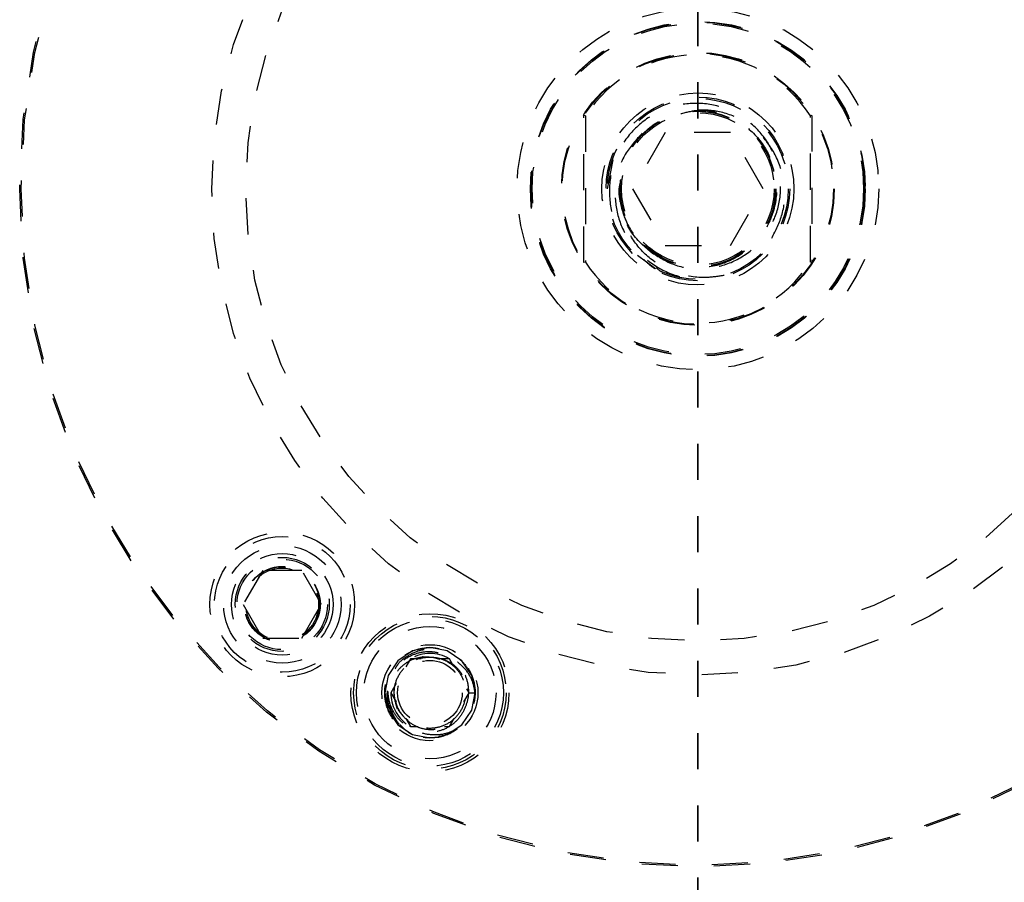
# Model space of a CAD drawing. Header units: inches. Extents: x 1907 to 2452, y -210 to -54.
# Tile 69 of 256: x 1929.75 to 1932.47, y -147.95 to -145.57. Entities that reach past the tile are written whole.
import ezdxf

# ---------------------------------------------------------------- set-up
doc = ezdxf.new("R2010")
doc.units = ezdxf.units.IN
doc.header["$LTSCALE"] = 0.5
doc.header["$MEASUREMENT"] = 0
doc.linetypes.add('HIDDEN', pattern=[0.225, 0.15, -0.075])
doc.linetypes.add('PHANTOM', pattern=[0.25, 0.125, -0.025, 0.025, -0.025, 0.025, -0.025])
doc.layers.add('SID-M-H', color=4, linetype='HIDDEN')

msp = doc.modelspace()

# ---------------------------------------------------------------- linework, layer by layer
at = {"color": 7, "linetype": 'PHANTOM', "lineweight": 35}
msp.add_line((1931.62626, -132.14195), (1931.62626, -156.89235), dxfattribs=at)
at = {"layer": 'SID-M-H'}
for p, q in [((1931.31517, -145.83483), (1931.31126, -145.83368)), ((1931.31126, -146.24062), (1931.31126, -145.83368)), ((1931.31517, -145.83483), (1931.31517, -146.23946)), ((1931.94126, -145.83368), (1931.93735, -145.83483)), ((1931.93735, -146.23946), (1931.93735, -145.83483)), ((1931.94126, -145.83368), (1931.94126, -146.24062)), ((1931.53605, -145.8809), (1931.44584, -146.03715)), ((1931.71647, -145.8809), (1931.53605, -145.8809)), ((1931.80668, -146.03715), (1931.71647, -145.8809)), ((1931.37626, -146.03715), (1931.39231, -145.95648)), ((1931.44584, -146.03715), (1931.53605, -146.1934)), ((1931.71647, -146.1934), (1931.80668, -146.03715)), ((1931.53272, -146.23124), (1931.47245, -146.19096)), ((1931.53605, -146.1934), (1931.71647, -146.1934)), ((1931.50893, -146.25791), (1931.45926, -146.22116)), ((1931.31517, -146.23946), (1931.31126, -146.24062)), ((1931.94126, -146.24062), (1931.93735, -146.23946)), ((1930.42308, -147.09245), (1930.36896, -147.1862)), ((1930.53134, -147.09245), (1930.42308, -147.09245)), ((1930.58546, -147.1862), (1930.53134, -147.09245)), ((1930.36896, -147.1862), (1930.42308, -147.27995)), ((1930.53134, -147.27995), (1930.58546, -147.1862)), ((1930.42308, -147.27995), (1930.53134, -147.27995)), ((1930.8376, -147.31495), (1930.79705, -147.34205)), ((1930.88543, -147.30544), (1930.8376, -147.31495)), ((1930.93327, -147.31495), (1930.88543, -147.30544)), ((1930.97382, -147.34205), (1930.93327, -147.31495)), ((1930.79705, -147.34205), (1930.76995, -147.3826)), ((1930.83131, -147.33669), (1930.81849, -147.35888)), ((1930.86115, -147.33669), (1930.83131, -147.33669)), ((1930.89205, -147.33208), (1930.91248, -147.33724)), ((1930.93956, -147.33669), (1930.90972, -147.33669)), ((1930.94909, -147.3532), (1930.93956, -147.33669)), ((1931.00092, -147.3826), (1930.97382, -147.34205)), ((1930.76995, -147.3826), (1930.76043, -147.43044)), ((1930.79194, -147.40488), (1930.77718, -147.43044)), ((1931.01043, -147.43044), (1931.00092, -147.3826)), ((1930.76043, -147.43044), (1930.76995, -147.47828)), ((1930.77718, -147.43044), (1930.79194, -147.456)), ((1930.97893, -147.456), (1930.99369, -147.43044)), ((1930.99369, -147.43044), (1930.98768, -147.42004)), ((1930.99515, -147.43044), (1931.01043, -147.43044)), ((1931.00092, -147.47828), (1931.01043, -147.43044)), ((1930.76995, -147.47828), (1930.79705, -147.51883)), ((1930.97382, -147.51883), (1931.00092, -147.47828)), ((1930.81849, -147.502), (1930.83131, -147.52419)), ((1930.93956, -147.52419), (1930.95237, -147.502)), ((1930.79705, -147.51883), (1930.8376, -147.54592)), ((1930.82859, -147.52257), (1930.83131, -147.52419)), ((1930.83131, -147.52419), (1930.85337, -147.52419)), ((1930.92594, -147.52419), (1930.93956, -147.52419)), ((1930.93327, -147.54592), (1930.97382, -147.51883)), ((1930.8376, -147.54592), (1930.88543, -147.55544)), ((1930.88543, -147.55544), (1930.91029, -147.55294)), ((1930.91005, -147.55054), (1930.93327, -147.54592))]:
    msp.add_line(p, q, dxfattribs=at)
for centre, radius in [((1931.62626, -146.03715), 1.875), ((1931.62626, -146.03715), 1.87109), ((1931.62626, -146.03715), 1.344), ((1931.62626, -146.03715), 1.25), ((1931.62626, -146.03715), 0.5), ((1931.62626, -146.03715), 0.4629), ((1931.62626, -146.03715), 0.46176), ((1931.62626, -146.03715), 0.45822), ((1931.62626, -146.03715), 0.377), ((1931.62626, -146.03715), 0.375), ((1931.62626, -146.03715), 0.26563), ((1931.62626, -146.03715), 0.25391), ((1931.62626, -146.03715), 0.25), ((1931.62626, -146.03715), 0.21542), ((1931.62626, -146.03715), 0.21515), ((1931.62626, -146.03715), 0.21463), ((1931.62626, -146.03715), 0.21095), ((1930.47721, -147.1862), 0.2), ((1930.47721, -147.1862), 0.1875), ((1930.47721, -147.1862), 0.1625), ((1930.47721, -147.1862), 0.1405), ((1930.47721, -147.1862), 0.13), ((1930.47721, -147.1862), 0.125), ((1930.47721, -147.1862), 0.10497), ((1930.47721, -147.1862), 0.1047), ((1930.47721, -147.1862), 0.10418), ((1930.47721, -147.1862), 0.1005), ((1930.88543, -147.43044), 0.2185), ((1930.88543, -147.43044), 0.21094), ((1930.88543, -147.43044), 0.20312), ((1930.88543, -147.43044), 0.18272), ((1930.88543, -147.43044), 0.13281), ((1930.88543, -147.43044), 0.08929)]:
    msp.add_circle(centre, radius, dxfattribs=at)
for centre, radius, start, end in [((1931.62626, -146.03715), 0.37109, 33.0373, 146.9627), ((1931.62626, -146.03715), 0.37109, 213.0373, 326.9627), ((1930.88543, -147.43044), 0.10825, 60, 120), ((1930.88543, -147.43044), 0.10825, 180, 234.47066), ((1930.88543, -147.43044), 0.09858, 195.11943, 221.0423), ((1930.88543, -147.43044), 0.125, 281.4689, 307.28083)]:
    msp.add_arc(centre, radius, start, end, dxfattribs=at)
for points, knots in [([(1931.49617, -146.21149), (1931.51704, -146.22474), (1931.56002, -146.25204), (1931.63813, -146.26227), (1931.71463, -146.24655), (1931.78052, -146.20607), (1931.82893, -146.1468), (1931.85549, -146.07446), (1931.8566, -145.99675), (1931.83214, -145.92245), (1931.78415, -145.85998), (1931.71783, -145.81631), (1931.64036, -145.79674), (1931.56006, -145.80389), (1931.48606, -145.83709), (1931.42681, -145.89334), (1931.38873, -145.96646), (1931.37762, -146.04804), (1931.3901, -146.12434), (1931.41681, -146.16443), (1931.42832, -146.18171)], [0, 0, 0, 0, 0.0530194, 0.1091928, 0.1653336, 0.2193127, 0.2732707, 0.3280728, 0.3830039, 0.438417, 0.4943146, 0.5503488, 0.6072068, 0.6640457, 0.721687, 0.7794981, 0.8377525, 0.8965293, 0.9554068, 1, 1, 1, 1]), ([(1931.57916, -145.82899), (1931.59478, -145.82489), (1931.638, -145.81353), (1931.71187, -145.8319), (1931.78402, -145.87908), (1931.83247, -145.9518), (1931.84944, -146.03714), (1931.83247, -146.12253), (1931.78403, -146.19508), (1931.71183, -146.24292), (1931.62699, -146.26162), (1931.57315, -146.24634), (1931.54687, -146.23888)], [0, 0, 0, 0, 0.0594343, 0.1644821, 0.26953, 0.3745778, 0.4796257, 0.5846735, 0.6897214, 0.7947692, 0.8998171, 1, 1, 1, 1]), ([(1931.83033, -146.17331), (1931.84151, -146.15175), (1931.8654, -146.1057), (1931.86886, -146.02469), (1931.8466, -145.94588), (1931.79908, -145.88007), (1931.73417, -145.83547), (1931.67285, -145.81888), (1931.63699, -145.81945), (1931.62626, -145.81962)], [0, 0, 0, 0, 0.1443904, 0.30838, 0.4715303, 0.6282638, 0.7851328, 0.9356669, 1, 1, 1, 1]), ([(1931.47245, -145.88334), (1931.45535, -145.90178), (1931.42116, -145.93867), (1931.3968, -146.01158), (1931.39634, -146.08812), (1931.42104, -146.16233), (1931.46981, -146.22535), (1931.53743, -146.27027), (1931.59338, -146.28506), (1931.62346, -146.28697), (1931.62626, -146.28715)], [0, 0, 0, 0, 0.1360618, 0.2721244, 0.4080865, 0.5483965, 0.6910337, 0.8353684, 0.9846543, 1, 1, 1, 1]), ([(1931.411, -146.06844), (1931.40939, -146.05796), (1931.40676, -146.04071), (1931.41101, -146.0239), (1931.41268, -146.01731)], [0, 0, 0, 0, 0.6079956, 1, 1, 1, 1]), ([(1931.411, -146.06844), (1931.41167, -146.07256), (1931.41506, -146.09323), (1931.42962, -146.13651), (1931.45958, -146.18136), (1931.48729, -146.20418), (1931.49617, -146.21149)], [0, 0, 0, 0, 0.073411, 0.3689185, 0.7976867, 1, 1, 1, 1]), ([(1931.69939, -146.27621), (1931.68306, -146.27887), (1931.63879, -146.28608), (1931.566, -146.27425), (1931.49306, -146.23423), (1931.43939, -146.1737), (1931.4156, -146.11421), (1931.41201, -146.07847), (1931.411, -146.06844)], [0, 0, 0, 0, 0.1230269, 0.3332591, 0.5345674, 0.7324158, 0.9248936, 1, 1, 1, 1]), ([(1931.49617, -146.21149), (1931.48818, -146.20484), (1931.45854, -146.1802), (1931.4283, -146.14227), (1931.42261, -146.10796), (1931.42157, -146.10166)], [0, 0, 0, 0, 0.23178654, 0.85886041, 1, 1, 1, 1]), ([(1931.47685, -146.23241), (1931.48467, -146.24016), (1931.4945, -146.24988), (1931.50649, -146.25655), (1931.50893, -146.25791)], [0, 0, 0, 0, 0.7964552, 1, 1, 1, 1]), ([(1931.53062, -146.26813), (1931.53061, -146.26812), (1931.52291, -146.26659), (1931.51697, -146.26082), (1931.51104, -146.25506)], [0, 0, 0, 0, 0.0015002, 1, 1, 1, 1]), ([(1930.96115, -147.5299), (1930.94951, -147.53712), (1930.92637, -147.55148), (1930.88249, -147.55796), (1930.83638, -147.54898), (1930.79474, -147.52112), (1930.76694, -147.47952), (1930.75718, -147.43044), (1930.76694, -147.38136), (1930.79474, -147.33975), (1930.83635, -147.31195), (1930.88543, -147.30219), (1930.93451, -147.31194), (1930.97613, -147.33976), (1931.00389, -147.38131), (1931.01381, -147.43062), (1931.00346, -147.47886), (1930.98343, -147.51388), (1930.96458, -147.52531), (1930.95971, -147.52826)], [0, 0, 0, 0, 0.05214541, 0.10371485, 0.16618281, 0.22865077, 0.29111873, 0.35358669, 0.41605465, 0.47852261, 0.54099057, 0.60345853, 0.66592649, 0.72839445, 0.79086241, 0.85333037, 0.91579833, 0.97826629, 1, 1, 1, 1]), ([(1930.81108, -147.49517), (1930.81895, -147.50313), (1930.83473, -147.5191), (1930.8668, -147.53155), (1930.90098, -147.53335), (1930.9344, -147.52372), (1930.96303, -147.50343), (1930.98377, -147.47452), (1930.99403, -147.44008), (1930.99232, -147.40369), (1930.97879, -147.36949), (1930.95439, -147.34138), (1930.92185, -147.3225), (1930.88457, -147.31534), (1930.8465, -147.32082), (1930.81199, -147.33859), (1930.78495, -147.36715), (1930.7685, -147.40323), (1930.7649, -147.44315), (1930.77455, -147.48247), (1930.79682, -147.51677), (1930.82943, -147.54194), (1930.86896, -147.55612), (1930.89654, -147.554), (1930.91029, -147.55294)], [0, 0, 0, 0, 0.0407291, 0.0816816, 0.1228791, 0.1645751, 0.2069411, 0.2493803, 0.2929085, 0.3364184, 0.3807836, 0.4254688, 0.4705662, 0.5164184, 0.5622647, 0.609279, 0.656278, 0.704048, 0.7522209, 0.8007284, 0.8500668, 0.8993742, 0.9498274, 1, 1, 1, 1]), ([(1930.78975, -147.36454), (1930.79139, -147.36127), (1930.7989, -147.34628), (1930.82348, -147.32688), (1930.85995, -147.31046), (1930.90102, -147.30774), (1930.94071, -147.3185), (1930.97547, -147.34137), (1930.99032, -147.36414), (1930.99763, -147.37534)], [0, 0, 0, 0, 0.0434677, 0.1992794, 0.357848, 0.5174777, 0.6784361, 0.8418567, 1, 1, 1, 1]), ([(1931.01043, -147.43044), (1931.00833, -147.41924), (1931.00375, -147.39477), (1930.98255, -147.3619), (1930.95111, -147.33647), (1930.9138, -147.32476), (1930.87744, -147.32538), (1930.85697, -147.33501), (1930.84763, -147.3394)], [0, 0, 0, 0, 0.1539389, 0.3364054, 0.5189921, 0.693641, 0.8602513, 1, 1, 1, 1]), ([(1930.89205, -147.33208), (1930.90323, -147.33354), (1930.92559, -147.33645), (1930.95487, -147.35461), (1930.97695, -147.38079), (1930.98942, -147.41325), (1930.99044, -147.44842), (1930.97992, -147.4824), (1930.95854, -147.51129), (1930.92854, -147.53191), (1930.89309, -147.54167), (1930.85591, -147.53917), (1930.82125, -147.52461), (1930.79297, -147.49905), (1930.77459, -147.46547), (1930.76744, -147.42806), (1930.77306, -147.40406), (1930.77575, -147.39259)], [0, 0, 0, 0, 0.0628397, 0.1256795, 0.1884806, 0.2528492, 0.3174557, 0.3829359, 0.4493351, 0.5159507, 0.5841315, 0.6522797, 0.7218547, 0.7918059, 0.8625008, 0.9342423, 1, 1, 1, 1]), ([(1930.88354, -147.33188), (1930.87203, -147.33213), (1930.84903, -147.33263), (1930.81732, -147.34785), (1930.79185, -147.37217), (1930.77475, -147.4043), (1930.76934, -147.44114), (1930.77474, -147.47783), (1930.78758, -147.49814), (1930.79369, -147.50779)], [0, 0, 0, 0, 0.1385686, 0.2770984, 0.4155546, 0.5613633, 0.7104214, 0.8622852, 1, 1, 1, 1]), ([(1930.79026, -147.45615), (1930.78866, -147.44761), (1930.78467, -147.4264), (1930.79212, -147.39168), (1930.81387, -147.35893), (1930.84674, -147.33699), (1930.88543, -147.32929), (1930.92414, -147.33699), (1930.95696, -147.35892), (1930.97888, -147.39173), (1930.98658, -147.43044), (1930.97888, -147.46915), (1930.95697, -147.50195), (1930.9241, -147.52394), (1930.88559, -147.5314), (1930.84786, -147.52489), (1930.8288, -147.50992), (1930.81994, -147.50297)], [0, 0, 0, 0, 0.0463689, 0.1151332, 0.1838974, 0.2526616, 0.3214259, 0.3901901, 0.4589543, 0.5277186, 0.5964828, 0.665247, 0.7340113, 0.8027755, 0.8715397, 0.940304, 1, 1, 1, 1]), ([(1930.81108, -147.49517), (1930.80426, -147.48545), (1930.79067, -147.46608), (1930.78465, -147.42918), (1930.79195, -147.39176), (1930.81392, -147.35891), (1930.84672, -147.33699), (1930.88543, -147.32929), (1930.92414, -147.33699), (1930.95696, -147.35892), (1930.97888, -147.39173), (1930.98658, -147.43044), (1930.97888, -147.46915), (1930.95697, -147.50195), (1930.9241, -147.52394), (1930.88559, -147.5314), (1930.84786, -147.52489), (1930.8288, -147.50992), (1930.81994, -147.50297)], [0, 0, 0, 0, 0.0583604, 0.1163546, 0.1800723, 0.2437901, 0.3075078, 0.3712255, 0.4349432, 0.4986609, 0.5623787, 0.6260964, 0.6898141, 0.7535318, 0.8172495, 0.8809672, 0.944685, 1, 1, 1, 1]), ([(1930.96115, -147.5299), (1930.9533, -147.53398), (1930.93334, -147.54435), (1930.89679, -147.54961), (1930.85665, -147.54215), (1930.82322, -147.52131), (1930.79867, -147.49186), (1930.79303, -147.4679), (1930.79026, -147.45615)], [0, 0, 0, 0, 0.1203432, 0.3061237, 0.4921721, 0.6665137, 0.8364612, 1, 1, 1, 1]), ([(1930.81428, -147.49798), (1930.80604, -147.48871), (1930.79493, -147.4762), (1930.79254, -147.46009), (1930.79192, -147.45593)], [0, 0, 0, 0, 0.741968, 1, 1, 1, 1]), ([(1930.8027, -147.51847), (1930.80975, -147.526), (1930.81872, -147.53558), (1930.82994, -147.54219), (1930.83235, -147.54361)], [0, 0, 0, 0, 0.7854136, 1, 1, 1, 1])]:
    msp.add_open_spline(points, degree=3, knots=knots, dxfattribs=at)

doc.saveas('drawing.dxf')
